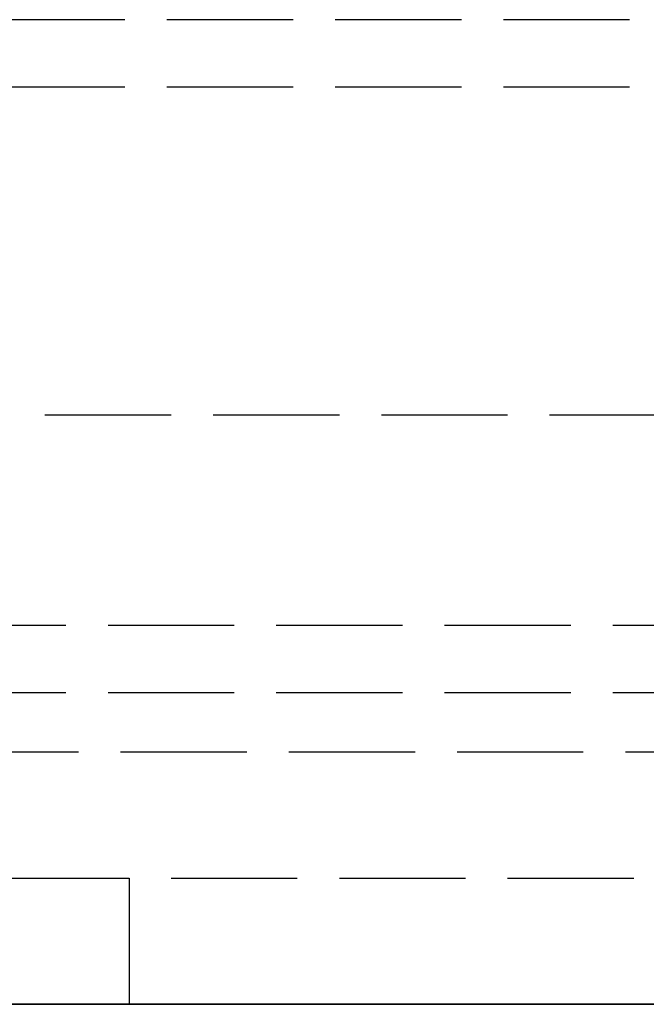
# Model space of a CAD drawing. Header units: millimetres. Extents: x -108 to 0, y 0 to 486.
# Tile 15 of 48: x -37.55 to -30.1, y 0 to 11.7. Entities that reach past the tile are written whole.
import ezdxf

# ---------------------------------------------------------------- set-up
doc = ezdxf.new("R2010")
doc.units = ezdxf.units.MM
doc.header["$LTSCALE"] = 10
doc.linetypes.add('ALLCAD_Strich', pattern=[0.2, 0.15, -0.05])
doc.layers.add('BESCH_KONT_sich_schn_ansi_2d', color=40, linetype='Continuous')
doc.layers.add('BESCH_KONT_sich_schn_grun_2d', color=10, linetype='Continuous')

msp = doc.modelspace()

# ---------------------------------------------------------------- linework, layer by layer
at = {"layer": 'BESCH_KONT_sich_schn_ansi_2d', "linetype": 'ALLCAD_Strich'}
for p, q in [((-5, 0, 47.8), (-107.4, 0, 47.8)), ((-5, 0, 52.8), (-107.4, 0, 52.8)), ((-5, 0, 431.8), (-107.4, 0, 431.8)), ((-5, 0, 436.8), (-107.4, 0, 436.8)), ((-107.4, 0, 436.79), (-5, 0, 436.79)), ((-107.4, 0, 436.821), (-5, 0, 436.821)), ((-107.4, 0, 52.821), (-5, 0, 52.821)), ((-107.4, 0, 52.79), (-5, 0, 52.79)), ((-5.002, 0, 436.923), (-107.398, 0, 436.923)), ((-5.002, 0, 436.954), (-107.398, 0, 436.954)), ((-5.002, 0, 52.954), (-107.398, 0, 52.954)), ((-5.002, 0, 52.923), (-107.398, 0, 52.923)), ((-8.2, 0, 56.8), (-104.2, 0, 56.8)), ((-8.2, 0, 440.8), (-104.2, 0, 440.8)), ((-8.2, 0, 56), (-104.2, 0, 56)), ((-8.2, 0, 440), (-104.2, 0, 440)), ((-101.3, 0, 472.7), (-10.9, 0, 472.7)), ((-101.3, 0, 468.9), (-10.9, 0, 468.9)), ((-101.3, 0, 88.7), (-10.9, 0, 88.7)), ((-101.3, 0, 84.9), (-10.9, 0, 84.9)), ((-101.3, 0, 74.7), (-10.9, 0, 74.7)), ((-101.3, 0, 70.9), (-10.9, 0, 70.9)), ((-101.3, 0, 458.7), (-10.9, 0, 458.7)), ((-101.3, 0, 454.9), (-10.9, 0, 454.9)), ((-12.3, 0, 50.3), (-100.1, 0, 50.3)), ((-12.3, 0, 434.3), (-100.1, 0, 434.3)), ((-99.3, 0, 508.8), (-12.9, 0, 508.8)), ((-99.3, 0, 503), (-12.9, 0, 503)), ((-99.3, 0, 124.8), (-12.9, 0, 124.8)), ((-99.3, 0, 119), (-12.9, 0, 119)), ((-89.75, 0, 27), (-9.75, 0, 27)), ((-89.75, 0, 411), (-9.75, 0, 411)), ((-86.75, 0, 7), (-12.75, 0, 7)), ((-86.75, 0, 391), (-12.75, 0, 391)), ((-68, 0, 30), (-9.75, 0, 30)), ((-68, 0, 414), (-9.75, 0, 414)), ((-68, 0, 28.5), (-9.75, 0, 28.5)), ((-68, 0, 412.5), (-9.75, 0, 412.5)), ((-27.8, 0, 23), (-42.05, 0, 23)), ((-27.8, 0, 407), (-42.05, 0, 407)), ((-36.8, 0, 47), (-39.775, 0, 47)), ((-36.8, 0, 431), (-39.775, 0, 431)), ((-33.5, 0, 435.069), (-39.5, 0, 435.069)), ((-33.5, 0, 435.1), (-39.5, 0, 435.1)), ((-33.5, 0, 51.1), (-39.5, 0, 51.1)), ((-33.5, 0, 51.069), (-39.5, 0, 51.069)), ((-35.05, 0, 44.5), (-37.55, 0, 44.5)), ((-35.05, 0, 25.5), (-37.55, 0, 25.5)), ((-36.9, 0, 416.786), (-36.645, 0, 416.944)), ((-36.9, 0, 32.786), (-36.645, 0, 32.944)), ((-36.85, 0, 25.5), (-36.85, 0, 44.5)), ((-36.8, 0, 47), (-15, 0, 47)), ((-36.8, 0, 30), (-36.8, 0, 47)), ((-36.8, 0, 431), (-15, 0, 431)), ((-36.8, 0, 414), (-36.8, 0, 431)), ((-36.8, 0, 26), (-36.8, 0, 30)), ((-27.8, 0, 26), (-36.8, 0, 26)), ((-36.8, 0, 410), (-36.8, 0, 414)), ((-27.8, 0, 410), (-36.8, 0, 410)), ((-36.405, 0, 430.701), (-36.645, 0, 416.944)), ((-36.645, 0, 416.944), (-36.345, 0, 416.939)), ((-36.405, 0, 46.701), (-36.645, 0, 32.944)), ((-36.645, 0, 32.944), (-36.345, 0, 32.939)), ((-36.103, 0, 430.827), (-36.345, 0, 416.939)), ((-36.103, 0, 46.827), (-36.345, 0, 32.939)), ((-35.801, 0, 430.917), (-36.045, 0, 416.939)), ((-35.801, 0, 46.917), (-36.045, 0, 32.939)), ((-34.85, 0, 44.5), (-35.05, 0, 44.5)), ((-35.05, 0, 25.5), (-34.85, 0, 25.5)), ((-35.05, 0, 25.5), (-35.05, 0, 44.5)), ((-35, 0, 47), (-35, 0, 23)), ((-35, 0, 431), (-35, 0, 407)), ((-34.85, 0, 25.5), (-34.85, 0, 44.5)), ((-34.8, 0, 23), (-34.8, 0, 47)), ((-34.8, 0, 407), (-34.8, 0, 431)), ((-33.3, 0, 29.56), (-34.7, 0, 29.56)), ((-34.7, 0, 28.36), (-33.3, 0, 28.36)), ((-34.7, 0, 28.36), (-34.7, 0, 29.56)), ((-33.3, 0, 413.56), (-34.7, 0, 413.56)), ((-34.7, 0, 412.36), (-33.3, 0, 412.36)), ((-34.7, 0, 412.36), (-34.7, 0, 413.56)), ((-34.5, 0, 28.36), (-34.5, 0, 23)), ((-34.5, 0, 47), (-34.5, 0, 29.56)), ((-34.5, 0, 412.36), (-34.5, 0, 407)), ((-34.5, 0, 431), (-34.5, 0, 413.56)), ((-33.5, 0, 435.069), (-6, 0, 435.069)), ((-33.5, 0, 435.1), (-33.5, 0, 435.069)), ((-33.5, 0, 435.1), (-6, 0, 435.1)), ((-33.5, 0, 51.1), (-33.5, 0, 51.069)), ((-33.5, 0, 51.1), (-6, 0, 51.1)), ((-33.5, 0, 51.069), (-6, 0, 51.069)), ((-33.3, 0, 29.56), (-32.8, 0, 29.56)), ((-33.3, 0, 23), (-33.3, 0, 29.56)), ((-33.3, 0, 413.56), (-32.8, 0, 413.56)), ((-33.3, 0, 407), (-33.3, 0, 413.56)), ((-32.8, 0, 23), (-32.8, 0, 29.56)), ((-30.7, 0, 29.56), (-32.8, 0, 29.56)), ((-32.8, 0, 407), (-32.8, 0, 413.56)), ((-30.7, 0, 413.56), (-32.8, 0, 413.56)), ((-30.7, 0, 29.56), (-30.2, 0, 29.56)), ((-30.7, 0, 23), (-30.7, 0, 29.56)), ((-30.7, 0, 413.56), (-30.2, 0, 413.56)), ((-30.7, 0, 407), (-30.7, 0, 413.56)), ((-30.2, 0, 28.36), (-29, 0, 28.36)), ((-30.2, 0, 29.56), (-29, 0, 29.56)), ((-30.2, 0, 23), (-30.2, 0, 29.56)), ((-30.2, 0, 412.36), (-29, 0, 412.36)), ((-30.2, 0, 413.56), (-29, 0, 413.56)), ((-30.2, 0, 407), (-30.2, 0, 413.56)), ((-30.1, 0, 413.295), (-30.1, 0, 413)), ((-30.1, 0, 29.295), (-30.1, 0, 29))]:
    msp.add_line(p, q, dxfattribs=at)
at = {"layer": 'BESCH_KONT_sich_schn_ansi_2d', "linetype": 'ALLCAD_Strich', "extrusion": (0, -1, 0)}
for centre in [(-39.5, 17.5), (-39.5, 401.5)]:
    msp.add_circle(centre, 3.25, dxfattribs=at)
for centre, radius, start, end in [((-35.1, 428), 3, 115.7908, 180), ((-30.1, 421), 8, 180, 211.7829), ((-35.1, 44), 3, 115.7908, 180), ((-30.1, 37), 8, 180, 211.7829), ((-30.1, 421), 7.7, 180, 211.7829), ((-30.1, 37), 7.7, 180, 211.7829)]:
    msp.add_arc(centre, radius, start, end, dxfattribs=at)
at = {"layer": 'BESCH_KONT_sich_schn_ansi_2d', "linetype": 'ALLCAD_Strich', "extrusion": (0, 1, 0)}
for centre in [(36.645, 416.944), (36.645, 32.944)]:
    msp.add_arc(centre, 0.3, 181, 328.2172, dxfattribs=at)
at = {"layer": 'BESCH_KONT_sich_schn_ansi_2d', "linetype": 'ALLCAD_Strich', "extrusion": (0, -1, 0)}
for centre, major_axis, ratio, start_param, end_param in [((-42.05, 0, 26), (5.25, 0), 0.571429, -1.570796, 0), ((-42.05, 0, 410), (5.25, 0), 0.571429, -1.570796, 0), ((-36.045, 0, 416.934), (-0.3, 0, 0.005), 0.01745, -1.570517, 0), ((-36.045, 0, 32.934), (-0.3, 0, 0.005), 0.01745, -1.570517, 0), ((-35.1, 0, 428.001), (-3, 0, -0.001), 0.999847, -1.571204, -1.335151), ((-35.1, 0, 44.001), (-3, 0, -0.001), 0.999847, -1.571204, -1.335151)]:
    msp.add_ellipse(centre, major_axis=major_axis, ratio=ratio, start_param=start_param, end_param=end_param, dxfattribs=at)
at = {"layer": 'BESCH_KONT_sich_schn_ansi_2d', "linetype": 'ALLCAD_Strich', "extrusion": (0, 1, 0)}
for centre, major_axis, ratio, start_param, end_param in [((-30.101, 0, 420.998), (6.898, 0, -4.05), 0.999875, -5.243275, -4.227075), ((-30.101, 0, 36.998), (6.898, 0, -4.05), 0.999875, -5.243275, -4.227075), ((-36.646, 0, 416.944), (0.3, 0, 0), 0.999391, 0.01824, 0.987904), ((-36.315, 0, 416.444), (-0.165, 0, 0.25), 0.009613, -0.000001, 1.556231), ((-36.646, 0, 32.944), (0.3, 0, 0), 0.999391, 0.01824, 0.987904), ((-36.315, 0, 32.444), (-0.165, 0, 0.25), 0.009613, -0.000001, 1.556231), ((-36.045, 0, 416.934), (-0.3, 0, 0.005), 0.01745, 0, 1.570493), ((-36.045, 0, 32.934), (-0.3, 0, 0.005), 0.01745, 0, 1.570493)]:
    msp.add_ellipse(centre, major_axis=major_axis, ratio=ratio, start_param=start_param, end_param=end_param, dxfattribs=at)
at = {"layer": 'BESCH_KONT_sich_schn_ansi_2d', "linetype": 'ALLCAD_Strich'}
for points, knots in [([(-36.315, 0, 416.449), (-36.327, 0, 416.442), (-36.341, 0, 416.436), (-36.356, 0, 416.432), (-36.371, 0, 416.428), (-36.388, 0, 416.425), (-36.406, 0, 416.425), (-36.424, 0, 416.425), (-36.442, 0, 416.426), (-36.461, 0, 416.43), (-36.48, 0, 416.434), (-36.5, 0, 416.439), (-36.52, 0, 416.446), (-36.54, 0, 416.454), (-36.561, 0, 416.463), (-36.582, 0, 416.474), (-36.602, 0, 416.484), (-36.623, 0, 416.497), (-36.645, 0, 416.512), (-36.666, 0, 416.526), (-36.687, 0, 416.543), (-36.709, 0, 416.561), (-36.731, 0, 416.579), (-36.752, 0, 416.6), (-36.774, 0, 416.622), (-36.795, 0, 416.645), (-36.817, 0, 416.67), (-36.838, 0, 416.697), (-36.859, 0, 416.724), (-36.88, 0, 416.754), (-36.9, 0, 416.786)], [0.0000001, 0.0000001, 0.0000001, 0.0000001, 0.1, 0.1, 0.1, 0.2, 0.2, 0.2, 0.3, 0.3, 0.3, 0.4, 0.4, 0.4, 0.5, 0.5, 0.5, 0.6, 0.6, 0.6, 0.7, 0.7, 0.7, 0.8, 0.8, 0.8, 0.9, 0.9, 0.9, 1, 1, 1, 1]), ([(-36.315, 0, 416.449), (-36.327, 0, 416.441), (-36.341, 0, 416.436), (-36.356, 0, 416.432), (-36.372, 0, 416.428), (-36.389, 0, 416.425), (-36.406, 0, 416.425), (-36.424, 0, 416.425), (-36.443, 0, 416.427), (-36.462, 0, 416.43), (-36.481, 0, 416.434), (-36.501, 0, 416.439), (-36.521, 0, 416.447), (-36.541, 0, 416.454), (-36.561, 0, 416.463), (-36.582, 0, 416.474), (-36.603, 0, 416.485), (-36.624, 0, 416.497), (-36.645, 0, 416.512), (-36.666, 0, 416.526), (-36.688, 0, 416.543), (-36.709, 0, 416.561), (-36.731, 0, 416.58), (-36.753, 0, 416.6), (-36.774, 0, 416.623), (-36.796, 0, 416.645), (-36.817, 0, 416.67), (-36.838, 0, 416.697), (-36.859, 0, 416.724), (-36.88, 0, 416.754), (-36.9, 0, 416.786)], [0.0000002, 0.0000002, 0.0000002, 0.0000002, 0.1, 0.1, 0.1, 0.2, 0.2, 0.2, 0.3, 0.3, 0.3, 0.4, 0.4, 0.4, 0.5, 0.5, 0.5, 0.6, 0.6, 0.6, 0.7, 0.7, 0.7, 0.8, 0.8, 0.8, 0.9, 0.9, 0.9, 1, 1, 1, 1]), ([(-36.315, 0, 32.449), (-36.327, 0, 32.442), (-36.341, 0, 32.436), (-36.356, 0, 32.432), (-36.371, 0, 32.428), (-36.388, 0, 32.425), (-36.406, 0, 32.425), (-36.424, 0, 32.425), (-36.442, 0, 32.426), (-36.461, 0, 32.43), (-36.48, 0, 32.434), (-36.5, 0, 32.439), (-36.52, 0, 32.446), (-36.54, 0, 32.454), (-36.561, 0, 32.463), (-36.582, 0, 32.474), (-36.602, 0, 32.484), (-36.623, 0, 32.497), (-36.645, 0, 32.512), (-36.666, 0, 32.526), (-36.687, 0, 32.543), (-36.709, 0, 32.561), (-36.731, 0, 32.579), (-36.752, 0, 32.6), (-36.774, 0, 32.622), (-36.795, 0, 32.645), (-36.817, 0, 32.67), (-36.838, 0, 32.697), (-36.859, 0, 32.724), (-36.88, 0, 32.754), (-36.9, 0, 32.786)], [0.0000001, 0.0000001, 0.0000001, 0.0000001, 0.1, 0.1, 0.1, 0.2, 0.2, 0.2, 0.3, 0.3, 0.3, 0.4, 0.4, 0.4, 0.5, 0.5, 0.5, 0.6, 0.6, 0.6, 0.7, 0.7, 0.7, 0.8, 0.8, 0.8, 0.9, 0.9, 0.9, 1, 1, 1, 1]), ([(-36.315, 0, 32.449), (-36.327, 0, 32.441), (-36.341, 0, 32.436), (-36.356, 0, 32.432), (-36.372, 0, 32.428), (-36.389, 0, 32.425), (-36.406, 0, 32.425), (-36.424, 0, 32.425), (-36.443, 0, 32.427), (-36.462, 0, 32.43), (-36.481, 0, 32.434), (-36.501, 0, 32.439), (-36.521, 0, 32.447), (-36.541, 0, 32.454), (-36.561, 0, 32.463), (-36.582, 0, 32.474), (-36.603, 0, 32.485), (-36.624, 0, 32.497), (-36.645, 0, 32.512), (-36.666, 0, 32.526), (-36.688, 0, 32.543), (-36.709, 0, 32.561), (-36.731, 0, 32.58), (-36.753, 0, 32.6), (-36.774, 0, 32.623), (-36.796, 0, 32.645), (-36.817, 0, 32.67), (-36.838, 0, 32.697), (-36.859, 0, 32.724), (-36.88, 0, 32.754), (-36.9, 0, 32.786)], [0.0000002, 0.0000002, 0.0000002, 0.0000002, 0.1, 0.1, 0.1, 0.2, 0.2, 0.2, 0.3, 0.3, 0.3, 0.4, 0.4, 0.4, 0.5, 0.5, 0.5, 0.6, 0.6, 0.6, 0.7, 0.7, 0.7, 0.8, 0.8, 0.8, 0.9, 0.9, 0.9, 1, 1, 1, 1]), ([(-36.405, 0, 430.701), (-36.368, 0, 430.719), (-36.327, 0, 430.738), (-36.251, 0, 430.771), (-36.216, 0, 430.785), (-36.163, 0, 430.806), (-36.14, 0, 430.814), (-36.111, 0, 430.825), (-36.103, 0, 430.827), (-36.103, 0, 430.827)], [0.14479516, 0.14479516, 0.14479516, 0.14479516, 0.15727567, 0.15727567, 0.16975619, 0.16975619, 0.18097602, 0.18097602, 0.19219584, 0.19219584, 0.19219584, 0.19219584]), ([(-36.405, 0, 46.701), (-36.368, 0, 46.719), (-36.327, 0, 46.738), (-36.251, 0, 46.771), (-36.216, 0, 46.785), (-36.163, 0, 46.806), (-36.14, 0, 46.814), (-36.111, 0, 46.825), (-36.103, 0, 46.827), (-36.103, 0, 46.827)], [0.14479516, 0.14479516, 0.14479516, 0.14479516, 0.15727567, 0.15727567, 0.16975619, 0.16975619, 0.18097602, 0.18097602, 0.19219584, 0.19219584, 0.19219584, 0.19219584]), ([(-36.315, 0, 416.449), (-36.138, 0, 416.207), (-35.948, 0, 415.976), (-35.743, 0, 415.756), (-35.709, 0, 415.719), (-35.674, 0, 415.682), (-35.639, 0, 415.646), (-35.465, 0, 415.466), (-35.281, 0, 415.293), (-35.09, 0, 415.13), (-34.89, 0, 414.96), (-34.681, 0, 414.8), (-34.464, 0, 414.651), (-34.431, 0, 414.628), (-34.398, 0, 414.606), (-34.365, 0, 414.584), (-34.113, 0, 414.416), (-33.852, 0, 414.264), (-33.582, 0, 414.127), (-33.43, 0, 414.05), (-33.275, 0, 413.978), (-33.117, 0, 413.911), (-32.997, 0, 413.859), (-32.875, 0, 413.811), (-32.752, 0, 413.766), (-32.469, 0, 413.662), (-32.179, 0, 413.574), (-31.885, 0, 413.504), (-31.788, 0, 413.481), (-31.691, 0, 413.46), (-31.593, 0, 413.441), (-31.395, 0, 413.402), (-31.195, 0, 413.371), (-30.995, 0, 413.347), (-30.697, 0, 413.312), (-30.399, 0, 413.295), (-30.1, 0, 413.295)], [0, 0, 0, 0, 0.125, 0.125, 0.125, 0.146055, 0.146055, 0.146055, 0.25, 0.25, 0.25, 0.358532, 0.358532, 0.358532, 0.375, 0.375, 0.375, 0.5, 0.5, 0.5, 0.570832, 0.570832, 0.570832, 0.625, 0.625, 0.625, 0.75, 0.75, 0.75, 0.791159, 0.791159, 0.791159, 0.875, 0.875, 0.875, 1, 1, 1, 1]), ([(-36.045, 0, 416.939), (-36.046, 0, 416.901), (-36.05, 0, 416.864), (-36.058, 0, 416.826), (-36.066, 0, 416.789), (-36.078, 0, 416.751), (-36.094, 0, 416.714), (-36.109, 0, 416.678), (-36.128, 0, 416.643), (-36.151, 0, 416.61), (-36.173, 0, 416.577), (-36.199, 0, 416.547), (-36.227, 0, 416.52), (-36.254, 0, 416.493), (-36.283, 0, 416.47), (-36.315, 0, 416.449)], [0, 0, 0, 0, 0.2, 0.2, 0.2, 0.4, 0.4, 0.4, 0.6, 0.6, 0.6, 0.8, 0.8, 0.8, 1, 1, 1, 1]), ([(-36.045, 0, 416.939), (-36.046, 0, 416.9), (-36.051, 0, 416.862), (-36.059, 0, 416.824), (-36.067, 0, 416.786), (-36.079, 0, 416.749), (-36.094, 0, 416.713), (-36.109, 0, 416.677), (-36.128, 0, 416.643), (-36.15, 0, 416.611), (-36.172, 0, 416.579), (-36.197, 0, 416.549), (-36.225, 0, 416.522), (-36.252, 0, 416.495), (-36.282, 0, 416.47), (-36.315, 0, 416.449)], [0, 0, 0, 0, 0.2, 0.2, 0.2, 0.4, 0.4, 0.4, 0.6, 0.6, 0.6, 0.8, 0.8, 0.8, 1, 1, 1, 1]), ([(-30.1, 0, 413.295), (-30.399, 0, 413.295), (-30.697, 0, 413.312), (-30.995, 0, 413.347), (-31.178, 0, 413.368), (-31.361, 0, 413.397), (-31.543, 0, 413.431), (-31.657, 0, 413.453), (-31.771, 0, 413.477), (-31.885, 0, 413.504), (-32.178, 0, 413.574), (-32.468, 0, 413.662), (-32.752, 0, 413.766), (-32.849, 0, 413.801), (-32.945, 0, 413.839), (-33.041, 0, 413.878), (-33.224, 0, 413.954), (-33.405, 0, 414.037), (-33.582, 0, 414.127), (-33.852, 0, 414.264), (-34.113, 0, 414.416), (-34.365, 0, 414.584), (-34.382, 0, 414.595), (-34.399, 0, 414.607), (-34.416, 0, 414.618), (-34.65, 0, 414.776), (-34.875, 0, 414.947), (-35.09, 0, 415.13), (-35.271, 0, 415.285), (-35.446, 0, 415.448), (-35.612, 0, 415.618), (-35.656, 0, 415.664), (-35.7, 0, 415.71), (-35.743, 0, 415.756), (-35.948, 0, 415.976), (-36.138, 0, 416.207), (-36.315, 0, 416.449)], [0, 0, 0, 0, 0.125, 0.125, 0.125, 0.201742, 0.201742, 0.201742, 0.25, 0.25, 0.25, 0.375, 0.375, 0.375, 0.417735, 0.417735, 0.417735, 0.5, 0.5, 0.5, 0.625, 0.625, 0.625, 0.633521, 0.633521, 0.633521, 0.75, 0.75, 0.75, 0.848578, 0.848578, 0.848578, 0.875, 0.875, 0.875, 1, 1, 1, 1]), ([(-36.315, 0, 32.449), (-36.138, 0, 32.207), (-35.948, 0, 31.976), (-35.743, 0, 31.756), (-35.709, 0, 31.719), (-35.674, 0, 31.682), (-35.639, 0, 31.646), (-35.465, 0, 31.466), (-35.281, 0, 31.293), (-35.09, 0, 31.13), (-34.89, 0, 30.96), (-34.681, 0, 30.8), (-34.464, 0, 30.651), (-34.431, 0, 30.628), (-34.398, 0, 30.606), (-34.365, 0, 30.584), (-34.113, 0, 30.416), (-33.852, 0, 30.264), (-33.582, 0, 30.127), (-33.43, 0, 30.05), (-33.275, 0, 29.978), (-33.117, 0, 29.911), (-32.997, 0, 29.859), (-32.875, 0, 29.811), (-32.752, 0, 29.766), (-32.469, 0, 29.662), (-32.179, 0, 29.574), (-31.885, 0, 29.504), (-31.788, 0, 29.481), (-31.691, 0, 29.46), (-31.593, 0, 29.441), (-31.395, 0, 29.402), (-31.195, 0, 29.371), (-30.995, 0, 29.347), (-30.697, 0, 29.312), (-30.399, 0, 29.295), (-30.1, 0, 29.295)], [0, 0, 0, 0, 0.125, 0.125, 0.125, 0.146055, 0.146055, 0.146055, 0.25, 0.25, 0.25, 0.358532, 0.358532, 0.358532, 0.375, 0.375, 0.375, 0.5, 0.5, 0.5, 0.570832, 0.570832, 0.570832, 0.625, 0.625, 0.625, 0.75, 0.75, 0.75, 0.791159, 0.791159, 0.791159, 0.875, 0.875, 0.875, 1, 1, 1, 1]), ([(-36.045, 0, 32.939), (-36.046, 0, 32.901), (-36.05, 0, 32.864), (-36.058, 0, 32.826), (-36.066, 0, 32.789), (-36.078, 0, 32.751), (-36.094, 0, 32.714), (-36.109, 0, 32.678), (-36.128, 0, 32.643), (-36.151, 0, 32.61), (-36.173, 0, 32.577), (-36.199, 0, 32.547), (-36.227, 0, 32.52), (-36.254, 0, 32.493), (-36.283, 0, 32.47), (-36.315, 0, 32.449)], [0, 0, 0, 0, 0.2, 0.2, 0.2, 0.4, 0.4, 0.4, 0.6, 0.6, 0.6, 0.8, 0.8, 0.8, 1, 1, 1, 1]), ([(-36.045, 0, 32.939), (-36.046, 0, 32.9), (-36.051, 0, 32.862), (-36.059, 0, 32.824), (-36.067, 0, 32.786), (-36.079, 0, 32.749), (-36.094, 0, 32.713), (-36.109, 0, 32.677), (-36.128, 0, 32.643), (-36.15, 0, 32.611), (-36.172, 0, 32.579), (-36.197, 0, 32.549), (-36.225, 0, 32.522), (-36.252, 0, 32.495), (-36.282, 0, 32.47), (-36.315, 0, 32.449)], [0, 0, 0, 0, 0.2, 0.2, 0.2, 0.4, 0.4, 0.4, 0.6, 0.6, 0.6, 0.8, 0.8, 0.8, 1, 1, 1, 1]), ([(-30.1, 0, 29.295), (-30.399, 0, 29.295), (-30.697, 0, 29.312), (-30.995, 0, 29.347), (-31.178, 0, 29.368), (-31.361, 0, 29.397), (-31.543, 0, 29.431), (-31.657, 0, 29.453), (-31.771, 0, 29.477), (-31.885, 0, 29.504), (-32.178, 0, 29.574), (-32.468, 0, 29.662), (-32.752, 0, 29.766), (-32.849, 0, 29.801), (-32.945, 0, 29.839), (-33.041, 0, 29.878), (-33.224, 0, 29.954), (-33.405, 0, 30.037), (-33.582, 0, 30.127), (-33.852, 0, 30.264), (-34.113, 0, 30.416), (-34.365, 0, 30.584), (-34.382, 0, 30.595), (-34.399, 0, 30.607), (-34.416, 0, 30.618), (-34.65, 0, 30.776), (-34.875, 0, 30.947), (-35.09, 0, 31.13), (-35.271, 0, 31.285), (-35.446, 0, 31.448), (-35.612, 0, 31.618), (-35.656, 0, 31.664), (-35.7, 0, 31.71), (-35.743, 0, 31.756), (-35.948, 0, 31.976), (-36.138, 0, 32.207), (-36.315, 0, 32.449)], [0, 0, 0, 0, 0.125, 0.125, 0.125, 0.201742, 0.201742, 0.201742, 0.25, 0.25, 0.25, 0.375, 0.375, 0.375, 0.417735, 0.417735, 0.417735, 0.5, 0.5, 0.5, 0.625, 0.625, 0.625, 0.633521, 0.633521, 0.633521, 0.75, 0.75, 0.75, 0.848578, 0.848578, 0.848578, 0.875, 0.875, 0.875, 1, 1, 1, 1]), ([(-36.103, 0, 430.827), (-36.103, 0, 430.827), (-36.095, 0, 430.83), (-36.065, 0, 430.841), (-36.042, 0, 430.848), (-35.99, 0, 430.865), (-35.955, 0, 430.876), (-35.88, 0, 430.897), (-35.84, 0, 430.908), (-35.801, 0, 430.917)], [-0.09196247, -0.09196247, -0.09196247, -0.09196247, -0.08067776, -0.08067776, -0.06939304, -0.06939304, -0.05758022, -0.05758022, -0.04577683, -0.04577683, -0.04577683, -0.04577683]), ([(-36.103, 0, 46.827), (-36.103, 0, 46.827), (-36.095, 0, 46.83), (-36.064, 0, 46.841), (-36.041, 0, 46.849), (-35.988, 0, 46.866), (-35.954, 0, 46.876), (-35.88, 0, 46.897), (-35.839, 0, 46.908), (-35.801, 0, 46.917)], [-0.09196328, -0.09196328, -0.09196328, -0.09196328, -0.0805361, -0.0805361, -0.06910893, -0.06910893, -0.05743818, -0.05743818, -0.04577686, -0.04577686, -0.04577686, -0.04577686])]:
    msp.add_open_spline(points, degree=3, knots=knots, dxfattribs=at)
at = {"layer": 'BESCH_KONT_sich_schn_grun_2d', "linetype": 'ALLCAD_Strich'}
for p, q in [((-12.299, 11.7), (-100.099, 11.7)), ((-12.299, 10.9), (-100.099, 10.9)), ((-11.749, 7), (-54.049, 7)), ((-4.999, 4.5), (-107.399, 4.5)), ((-4.999, 3.7), (-107.399, 3.7)), ((-38.349, 3), (-9.749, 3)), ((-89.749, 1.5), (-9.749, 1.5)), ((-36.249, 1.5), (-36.249, 0)), ((-39.349, 0), (-9.749, 0))]:
    msp.add_line(p, q, dxfattribs=at)

doc.saveas('drawing.dxf')
